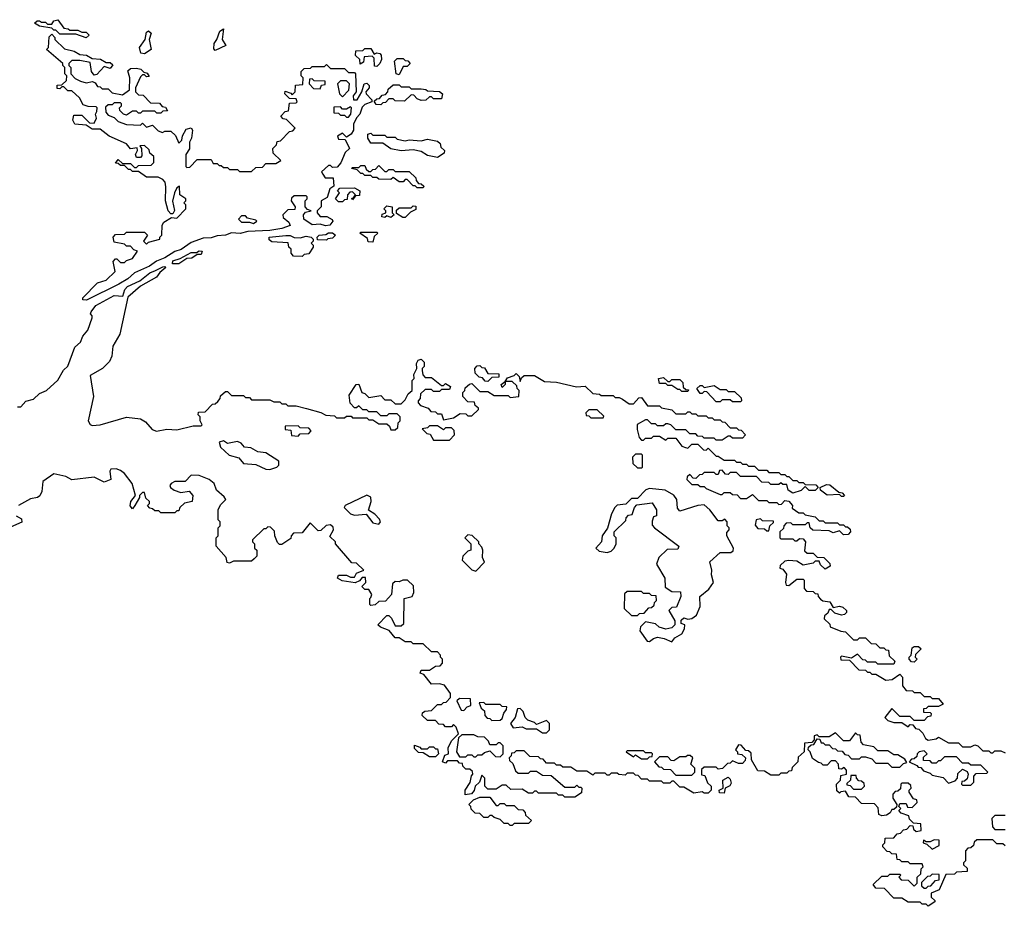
# Model space of a CAD drawing. Extents: x 2737958 to 2903317, y 894217 to 1030017.
# Tile 87 of 123: x 2862337 to 2867212, y 927940 to 932332. Entities that reach past the tile are written whole.
import ezdxf

# ---------------------------------------------------------------- set-up
doc = ezdxf.new("R2010")
doc.units = 0

msp = doc.modelspace()

# ---------------------------------------------------------------- linework, layer by layer
at = {"layer": '0CON05XD'}
for points in [[(2862665, 932242.5), (2862615, 932260), (2862535, 932260), (2862515, 932280), (2862505, 932280), (2862495, 932290), (2862435, 932300), (2862410, 932315), (2862423, 932327), (2862435, 932327.5), (2862445, 932320), (2862465, 932320), (2862475, 932310), (2862495, 932310), (2862505, 932327.5), (2862525, 932332.5), (2862555, 932290), (2862577, 932287), (2862585, 932280), (2862625, 932280), (2862645, 932270), (2862665, 932270), (2862680, 932255), (2862665, 932242.5)], [(2862955, 932162.5), (2862937, 932167), (2862930, 932195), (2862957.5, 932235), (2862965, 932270), (2862975, 932277.5), (2862987.5, 932265), (2862977.5, 932235), (2862987.5, 932185), (2862955, 932162.5)], [(2863305, 932180), (2863297.5, 932187.5), (2863298.8, 932215), (2863313.3, 932235), (2863327.5, 932275), (2863345, 932287.5), (2863338.8, 932235), (2863356.7, 932205), (2863305, 932180)], [(2862665, 930943.3), (2862650, 930945), (2862650, 930955), (2862721.7, 931028.3), (2862765, 931042.5), (2862810, 931085), (2862800, 931135), (2862811.7, 931148.3), (2862818.3, 931148.3), (2862835, 931130), (2862855, 931130), (2862865, 931140), (2862895, 931150), (2862920, 931185), (2862901.7, 931191.7), (2862885, 931210), (2862865, 931210), (2862855, 931220), (2862805, 931230), (2862800, 931255), (2862811.7, 931268.3), (2862855, 931270), (2862865, 931280), (2862955, 931280), (2862970, 931265), (2862950, 931235), (2862965, 931220), (2862975, 931230), (2863030, 931245), (2863030, 931255), (2863040, 931265), (2863042.5, 931315), (2863050.7, 931329.3), (2863088.3, 931351.7), (2863115, 931350), (2863160, 931395), (2863160, 931415), (2863150, 931425), (2863160, 931435), (2863160, 931445), (2863130, 931465), (2863128.3, 931508.3), (2863115, 931500), (2863102.5, 931475), (2863093.8, 931433.8), (2863103, 931387), (2863095, 931370), (2863085, 931370), (2863072.5, 931385), (2863058, 931435), (2863060, 931505), (2863057, 931527), (2863045, 931540), (2863021.7, 931551.7), (2862965, 931552.5), (2862925, 931580), (2862895, 931580), (2862885, 931590), (2862875, 931590), (2862855, 931610), (2862835, 931610), (2862825, 931620), (2862811.7, 931621.7), (2862825, 931640), (2862845, 931620), (2862885, 931620), (2862905, 931600), (2862915, 931600), (2862925, 931610), (2862988.3, 931611.7), (2863000, 931625), (2863000, 931655), (2862981.7, 931671.7), (2862978.3, 931688.3), (2862955, 931710), (2862931.7, 931708.3), (2862940, 931695), (2862941.7, 931658.3), (2862935, 931650), (2862915, 931650), (2862910, 931665), (2862920, 931685), (2862918.3, 931698.3), (2862885, 931692.5), (2862865, 931717.5), (2862780, 931755), (2862735, 931790), (2862695, 931790), (2862665, 931810), (2862610, 931815), (2862600, 931835), (2862605, 931860), (2862645, 931860), (2862681.7, 931821.7), (2862705, 931820), (2862717.5, 931845), (2862712.5, 931865), (2862718.3, 931878.3), (2862720, 931895), (2862715, 931900), (2862675, 931902.5), (2862650.7, 931910.7), (2862632.5, 931945), (2862595, 931980), (2862575, 931980), (2862555, 932000), (2862545, 932000), (2862535, 931990), (2862521.7, 931991.7), (2862521.7, 932008.3), (2862545, 932010), (2862568.3, 932031.7), (2862570, 932055), (2862560, 932065), (2862560, 932095), (2862550, 932105), (2862550, 932115), (2862470, 932185), (2862480, 932195), (2862483, 932247), (2862495, 932260), (2862510, 932245), (2862510, 932235), (2862558.3, 932188.3), (2862607, 932177), (2862635, 932160), (2862667, 932157), (2862695, 932140), (2862737, 932137), (2862765, 932120), (2862785, 932120), (2862798.3, 932108.3), (2862785, 932090), (2862755, 932100), (2862719.3, 932060.7), (2862705, 932057.5), (2862692.5, 932075), (2862685, 932120), (2862635, 932130), (2862595, 932130), (2862580, 932115), (2862580, 932105), (2862590, 932095), (2862590, 932065), (2862611.7, 932041.7), (2862638.3, 932028.3), (2862665, 932020), (2862697, 932027), (2862710, 932020), (2862721.7, 932001.7), (2862735, 932000), (2862745, 931990), (2862775, 931990), (2862795, 931970), (2862845, 931960), (2862880, 931985), (2862882.5, 932045), (2862871.7, 932078.3), (2862885, 932090), (2862915, 932092.5), (2862937, 932087), (2862951.7, 932071.7), (2862968.3, 932068.3), (2862978.3, 932051.7), (2862965, 932050), (2862955, 932060), (2862945, 932060), (2862935, 932050), (2862910, 931995), (2862910, 931975), (2862925, 931960), (2862948.3, 931958.3), (2862985, 931920), (2863028.3, 931918.3), (2863041.7, 931901.7), (2863058.3, 931898.3), (2863068.3, 931881.7), (2863045, 931880), (2863035, 931870), (2863015, 931870), (2863005, 931880), (2862945, 931880), (2862935, 931870), (2862925, 931870), (2862915, 931880), (2862895, 931880), (2862865, 931860), (2862850, 931865), (2862833, 931883), (2862830, 931895), (2862840, 931905), (2862840, 931915), (2862835, 931920), (2862805, 931920), (2862795, 931910), (2862775, 931910), (2862761.7, 931898.3), (2862762.5, 931875), (2862775, 931860), (2862805, 931847.5), (2862825, 931827.5), (2862865, 931812.5), (2862935, 931810), (2862945, 931820), (2862965, 931800), (2862995, 931810), (2863021.7, 931781.7), (2863043, 931773), (2863055, 931780), (2863085, 931780), (2863108.3, 931758.3), (2863125, 931720), (2863140, 931735), (2863143, 931757), (2863160.7, 931789.3), (2863185, 931797.5), (2863192.5, 931785), (2863186.7, 931745), (2863177.5, 931725), (2863177, 931693), (2863160, 931665), (2863160, 931605), (2863165, 931600), (2863178.3, 931601.7), (2863215, 931640), (2863285, 931640), (2863295, 931620), (2863315, 931620), (2863325, 931610), (2863335, 931610), (2863345, 931600), (2863365, 931600), (2863375, 931590), (2863415, 931590), (2863425, 931580), (2863485, 931580), (2863505, 931600), (2863538.3, 931601.7), (2863555, 931620), (2863605, 931620), (2863630, 931635), (2863591.7, 931671.7), (2863590, 931695), (2863608.3, 931711.7), (2863611.7, 931728.3), (2863628.3, 931731.7), (2863671.7, 931778.3), (2863688.3, 931781.7), (2863700, 931795), (2863658.3, 931838.3), (2863641.7, 931841.7), (2863630, 931855), (2863651.7, 931878.3), (2863668.3, 931881.7), (2863671.7, 931918.3), (2863705, 931920), (2863710, 931925), (2863705, 931940), (2863671.7, 931941.7), (2863650, 931965), (2863651.7, 931978.3), (2863678.3, 931968.3), (2863685, 931960), (2863700, 931975), (2863701.7, 932008.3), (2863738.3, 932011.7), (2863740, 932045), (2863730, 932055), (2863730, 932075), (2863745, 932090), (2863777, 932093), (2863785, 932100), (2863845, 932100), (2863855, 932110), (2863875, 932090), (2863945, 932090), (2863965, 932070), (2863995, 932070), (2864000, 932065), (2864002.5, 931975), (2863987.5, 931955), (2863990, 931935), (2864007.5, 931935), (2864030, 931975), (2864042.5, 932015), (2864055, 932017.5), (2864067, 932007), (2864067.5, 931995), (2864050, 931975), (2864052.5, 931965), (2864080, 931935), (2864080, 931925), (2864045, 931912.5), (2864031.7, 931898.3), (2864020, 931865), (2864003.9, 931846.1), (2863990, 931815), (2863990, 931785), (2863977.5, 931765), (2863955, 931750), (2863935, 931770), (2863910, 931755), (2863915, 931740), (2863948.3, 931738.3), (2863970, 931695), (2863947.5, 931675), (2863927, 931623), (2863908.3, 931601.7), (2863885, 931600), (2863875, 931610), (2863865, 931610), (2863831.7, 931578.3), (2863837, 931567), (2863848.3, 931548.3), (2863888.3, 931548.3), (2863891.7, 931508.3), (2863872.5, 931495), (2863858.3, 931451.7), (2863830, 931435), (2863828.8, 931405), (2863810, 931385), (2863810, 931375), (2863825, 931357.5), (2863857, 931357), (2863883, 931343), (2863887.5, 931335), (2863872.5, 931315), (2863851.2, 931311.2), (2863825, 931320), (2863785, 931316), (2863743.6, 931343.6), (2863742.5, 931365), (2863751.7, 931378.3), (2863780, 931385), (2863761.7, 931391.7), (2863750, 931405), (2863750, 931435), (2863760, 931445), (2863760, 931455), (2863755, 931460), (2863695, 931460), (2863681.7, 931448.3), (2863680, 931435), (2863700, 931405), (2863698.3, 931391.7), (2863665, 931390), (2863640, 931365), (2863641.7, 931351.7), (2863669.3, 931329.3), (2863675, 931312.5), (2863635, 931297.5), (2863575, 931287.5), (2863466.1, 931283.9), (2863427.5, 931272.5), (2863385, 931276), (2863355, 931264.2), (2863315, 931262), (2863285, 931251.4), (2863245, 931250.8), (2863185, 931229.2), (2863135.8, 931194.2), (2863105, 931184.2), (2863055, 931152), (2863013.3, 931136.7), (2862979.3, 931110.7), (2862905, 931078.8), (2862871.9, 931048.1), (2862828.3, 931021.7), (2862670, 930945), (2862665, 930943.3)], [(2864105, 932100), (2864093, 932103), (2864091.7, 932141.7), (2864081.7, 932151.7), (2864041.7, 932148.3), (2864038.3, 932121.7), (2864021.7, 932111.7), (2864020, 932135), (2864000, 932155), (2864001.7, 932178.3), (2864035, 932180), (2864045, 932190), (2864075, 932190), (2864091.7, 932161.7), (2864105, 932167.5), (2864120, 932165), (2864127, 932157), (2864127.5, 932135), (2864120, 932115), (2864105, 932100)], [(2864215, 932060), (2864200, 932065), (2864192.5, 932127.5), (2864205, 932140), (2864235, 932140), (2864245, 932130), (2864258.3, 932128.3), (2864270, 932115), (2864255, 932100), (2864235, 932100), (2864215, 932060)], [(2863825, 931990), (2863831.7, 932008.3), (2863848.3, 932011.7), (2863848.3, 932028.3), (2863795, 932030), (2863785, 932040), (2863771.7, 932038.3), (2863770, 932015), (2863791.7, 931991.7), (2863825, 931990)], [(2863935, 931950), (2863967, 931983), (2863970, 932015), (2863955, 932030), (2863925, 932030), (2863910, 932015), (2863920, 931965), (2863935, 931950)], [(2864125, 931910), (2864101.7, 931911.7), (2864091.7, 931928.3), (2864105, 931940), (2864118.3, 931941.7), (2864131.7, 931958.3), (2864148.3, 931961.7), (2864160, 931975), (2864161.7, 931988.3), (2864185, 932010), (2864215, 932010), (2864225, 932000), (2864265, 932000), (2864275, 931990), (2864325, 931990), (2864347, 931987), (2864355, 931980), (2864415, 931977.5), (2864430, 931965), (2864425, 931940), (2864385, 931940), (2864375, 931950), (2864365, 931950), (2864347, 931933), (2864325, 931932.5), (2864305, 931940), (2864288.3, 931958.3), (2864275, 931960), (2864241.7, 931928.3), (2864195, 931930), (2864185, 931940), (2864165, 931940), (2864148.3, 931921.7), (2864135, 931920), (2864125, 931910)], [(2863965, 931850), (2863976.7, 931865), (2863980, 931895), (2863975, 931900), (2863955, 931890), (2863935, 931890), (2863925, 931900), (2863891.7, 931898.3), (2863891.7, 931871.7), (2863915, 931870), (2863925, 931860), (2863945, 931860), (2863955, 931850), (2863965, 931850)], [(2864405, 931650), (2864355, 931660), (2864325, 931680), (2864285, 931687.5), (2864225, 931683.3), (2864175, 931692.5), (2864135, 931720), (2864075, 931720), (2864060, 931745), (2864060, 931765), (2864075, 931770), (2864085, 931760), (2864145, 931760), (2864155, 931750), (2864195, 931750), (2864205, 931740), (2864245, 931732.5), (2864265, 931737.5), (2864325, 931732.5), (2864355, 931740), (2864405, 931730), (2864418.3, 931718.3), (2864421.7, 931701.7), (2864440, 931685), (2864438.3, 931671.7), (2864405, 931650)], [(2864335, 931500), (2864305, 931500), (2864295, 931510), (2864285, 931510), (2864255, 931540), (2864245, 931540), (2864235, 931530), (2864215, 931530), (2864185, 931550), (2864175, 931540), (2864115, 931542.5), (2864105, 931550), (2864085, 931550), (2864075, 931560), (2864045, 931560), (2864035, 931570), (2864025, 931570), (2864008.3, 931588.3), (2863980, 931595), (2863985, 931600), (2864015, 931600), (2864025, 931610), (2864045, 931610), (2864051.7, 931591.7), (2864065, 931580), (2864075, 931580), (2864085, 931590), (2864098.3, 931591.7), (2864115, 931610), (2864145, 931580), (2864155, 931580), (2864165, 931590), (2864185, 931590), (2864195, 931580), (2864265, 931580), (2864298.3, 931548.3), (2864300, 931535), (2864311.7, 931521.7), (2864325, 931520), (2864338.3, 931508.3), (2864335, 931500)], [(2863935, 931430), (2863915, 931430), (2863900, 931445), (2863920, 931475), (2863910, 931485), (2863921.7, 931498.3), (2863995, 931500), (2864020, 931485), (2864018.3, 931461.7), (2864000, 931460), (2863985, 931440), (2863981.7, 931448.3), (2863990, 931450), (2864000, 931465), (2863985, 931480), (2863971.7, 931478.3), (2863960, 931465), (2863958.3, 931441.7), (2863945, 931440), (2863935, 931430)], [(2864175, 931353.3), (2864155, 931360), (2864145, 931353.3), (2864130, 931355), (2864131.7, 931368.3), (2864150, 931375), (2864150, 931385), (2864140, 931395), (2864155, 931410), (2864180, 931405), (2864180, 931375), (2864190, 931365), (2864175, 931353.3)], [(2864245, 931352), (2864233.1, 931353.1), (2864202.5, 931372.5), (2864201.7, 931388.3), (2864215, 931400), (2864275, 931400), (2864285, 931410), (2864298.3, 931408.3), (2864298.3, 931391.7), (2864271.7, 931378.3), (2864245, 931352)], [(2863495, 931322.5), (2863510, 931335), (2863505, 931340), (2863465, 931350), (2863455, 931360), (2863435, 931360), (2863420, 931345), (2863435, 931330), (2863475, 931330), (2863495, 931322.5)], [(2863735, 931160), (2863691.7, 931161.7), (2863680, 931175), (2863680, 931195), (2863670, 931205), (2863666.7, 931226.7), (2863585, 931231.2), (2863571.7, 931241.7), (2863572.5, 931255), (2863655, 931263.3), (2863675, 931262.5), (2863695, 931253.3), (2863725, 931252.5), (2863755, 931260), (2863780, 931255), (2863790, 931245), (2863790, 931235), (2863780, 931225), (2863790, 931215), (2863790, 931205), (2863768.3, 931171.7), (2863745, 931170), (2863735, 931160)], [(2863855, 931240), (2863811.7, 931241.7), (2863810, 931255), (2863820, 931265), (2863851.7, 931268.3), (2863865, 931276.7), (2863885, 931276.7), (2863900, 931265), (2863885, 931250), (2863862.5, 931247.5), (2863855, 931240)], [(2864085, 931230), (2864061.7, 931231.7), (2864058.3, 931248.3), (2864020, 931275), (2864025, 931280), (2864105, 931280), (2864110, 931275), (2864091.7, 931258.3), (2864085, 931230)], [(2863093, 931123), (2863095, 931137.5), (2863130.7, 931149.3), (2863185, 931178.8), (2863211.7, 931178.3), (2863225, 931187.5), (2863240, 931185), (2863235, 931170), (2863215, 931170), (2863189.3, 931150.7), (2863165, 931150), (2863125, 931123.3), (2863093, 931123)], [(2863009.5, 931090.5), (2863045, 931107.5), (2863055, 931110), (2863060, 931105), (2863030, 931080), (2863013.9, 931056.1), (2862935, 931012.5), (2862871.7, 930958.3), (2862832.5, 930775), (2862797.5, 930715), (2862792.5, 930665), (2862781.7, 930638.3), (2862746.1, 930603.9), (2862685, 930570), (2862701.4, 930465), (2862676.2, 930345), (2862685, 930326.7), (2862695, 930322), (2862735, 930326), (2862865, 930362.9), (2862935.6, 930355.6), (2862959.7, 930339.7), (2862992.7, 930302.7), (2863014.2, 930294.2), (2863065, 930303.8), (2863115, 930300), (2863195, 930320), (2863235, 930320), (2863240, 930325), (2863230, 930345), (2863230, 930365), (2863220, 930375), (2863221.7, 930388.3), (2863255, 930390), (2863291.7, 930428.3), (2863305, 930430), (2863318.3, 930441.7), (2863330, 930455), (2863331.7, 930468.3), (2863355, 930490), (2863365, 930490), (2863385, 930470), (2863445, 930470), (2863455, 930460), (2863475, 930460), (2863485, 930450), (2863575, 930450), (2863595, 930440), (2863625, 930440), (2863635, 930430), (2863655, 930430), (2863665, 930420), (2863705, 930420), (2863757, 930407), (2863827, 930387), (2863853, 930373), (2863895, 930370), (2863905, 930360), (2863945, 930360), (2863955, 930367.5), (2863977.5, 930367.5), (2863985, 930360), (2864055, 930360), (2864065, 930350), (2864085, 930350), (2864115, 930330), (2864155, 930330), (2864168.3, 930318.3), (2864175, 930300), (2864195, 930300), (2864208.3, 930311.7), (2864210, 930335), (2864220, 930345), (2864220, 930365), (2864205, 930380), (2864165, 930380), (2864155, 930370), (2864125, 930370), (2864105, 930390), (2864065, 930390), (2864055, 930400), (2864035, 930400), (2864015, 930420), (2864005, 930410), (2863995, 930410), (2863973, 930433), (2863968.3, 930471.7), (2864002.5, 930525), (2864015, 930527.5), (2864030, 930485), (2864045, 930480), (2864065, 930460), (2864125, 930470), (2864145, 930450), (2864175, 930450), (2864195, 930430), (2864225, 930430), (2864245, 930450), (2864260.7, 930479.3), (2864280, 930495), (2864280, 930545), (2864290, 930555), (2864287.5, 930575), (2864302.5, 930605), (2864300.7, 930629.3), (2864310, 930645), (2864325, 930650), (2864340, 930635), (2864340, 930615), (2864330, 930605), (2864330, 930595), (2864333, 930573), (2864345, 930560), (2864375, 930560), (2864425, 930520), (2864435, 930520), (2864445, 930530), (2864470, 930515), (2864465, 930500), (2864425, 930500), (2864415, 930490), (2864385, 930490), (2864375, 930500), (2864345, 930500), (2864321.7, 930478.3), (2864320, 930455), (2864310, 930445), (2864310, 930435), (2864321.7, 930421.7), (2864358.3, 930408.3), (2864371.7, 930391.7), (2864395, 930390), (2864405, 930380), (2864425, 930380), (2864435, 930350), (2864485, 930360), (2864518.3, 930381.7), (2864545, 930380), (2864555, 930370), (2864575, 930370), (2864608.3, 930401.7), (2864608.3, 930408.3), (2864591.7, 930421.7), (2864588.3, 930438.3), (2864555, 930440), (2864530, 930465), (2864530, 930485), (2864540, 930495), (2864541.7, 930508.3), (2864563, 930527), (2864575, 930530), (2864615, 930490), (2864655, 930490), (2864685, 930470), (2864755, 930470), (2864765, 930460), (2864807.5, 930465), (2864810, 930495), (2864800, 930505), (2864798.3, 930518.3), (2864775, 930540), (2864740, 930540), (2864740, 930525), (2864725, 930510), (2864720, 930525), (2864740, 930540), (2864751.7, 930558.3), (2864785, 930570), (2864795, 930580), (2864810, 930565), (2864815, 930540), (2864821.7, 930558.3), (2864835, 930570), (2864885, 930570), (2864935, 930540), (2864995, 930537.5), (2865093, 930513), (2865136.4, 930516.4), (2865175, 930480), (2865207, 930477), (2865215, 930470), (2865275, 930470), (2865285, 930460), (2865305, 930460), (2865321.7, 930451.7), (2865355, 930430), (2865375, 930430), (2865401.7, 930458.3), (2865415, 930460), (2865445, 930420), (2865505, 930420), (2865515, 930410), (2865565, 930400), (2865585, 930380), (2865635, 930380), (2865645, 930390), (2865655, 930390), (2865665, 930380), (2865685, 930380), (2865695, 930370), (2865735, 930370), (2865745, 930360), (2865765, 930360), (2865775, 930350), (2865805, 930350), (2865815, 930340), (2865828.3, 930338.3), (2865855, 930310), (2865885, 930310), (2865895, 930300), (2865908.3, 930298.3), (2865930, 930275), (2865915, 930260), (2865865, 930260), (2865855, 930270), (2865845, 930270), (2865815, 930250), (2865785, 930250), (2865775, 930260), (2865725, 930260), (2865717, 930267), (2865695, 930270), (2865685, 930280), (2865655, 930280), (2865635, 930300), (2865585, 930300), (2865560, 930325), (2865545, 930330), (2865535, 930330), (2865525, 930320), (2865495, 930320), (2865485, 930330), (2865465, 930330), (2865445, 930350), (2865435, 930350), (2865393.6, 930326.4), (2865393, 930303), (2865403, 930263), (2865415, 930250), (2865425, 930250), (2865435, 930260), (2865465, 930260), (2865475, 930270), (2865505, 930270), (2865535, 930250), (2865545, 930260), (2865585, 930260), (2865615, 930220), (2865633, 930213), (2865645, 930210), (2865665, 930230), (2865695, 930230), (2865721.7, 930201.7), (2865735, 930200), (2865745, 930210), (2865785, 930170), (2865795, 930170), (2865825, 930150), (2865875, 930150), (2865885, 930140), (2865905, 930140), (2865915, 930130), (2865935, 930130), (2865945, 930120), (2865975, 930120), (2865995, 930100), (2866035, 930100), (2866045, 930090), (2866095, 930090), (2866105, 930080), (2866125, 930080), (2866135, 930070), (2866145, 930070), (2866165, 930050), (2866185, 930050), (2866195, 930040), (2866215, 930040), (2866225, 930030), (2866278.3, 930028.3), (2866290, 930015), (2866275, 930000), (2866245, 930000), (2866225, 930020), (2866205, 930000), (2866165, 929987.5), (2866141.7, 930001.7), (2866135, 930030), (2866115, 930030), (2866105, 930037.5), (2866095, 930030), (2866055, 930030), (2866045, 930040), (2866011.7, 930041.7), (2865985, 930070), (2865905, 930070), (2865885, 930090), (2865855, 930090), (2865845, 930080), (2865831.7, 930081.7), (2865815, 930100), (2865801.7, 930098.3), (2865795, 930080), (2865785, 930080), (2865775, 930090), (2865725, 930090), (2865715, 930080), (2865701.7, 930078.3), (2865685, 930060), (2865671.7, 930061.7), (2865655, 930080), (2865641.7, 930068.3), (2865640, 930055), (2865665, 930030), (2865695, 930030), (2865705, 930020), (2865725, 930020), (2865735, 930010), (2865805, 929980), (2865815, 929980), (2865825, 929990), (2865855, 929990), (2865865, 929980), (2865888.3, 929978.3), (2865905, 929960), (2865935, 929960), (2865965, 929980), (2865995, 929950), (2866035, 929950), (2866045, 929940), (2866085, 929940), (2866095, 929930), (2866108.3, 929931.7), (2866125, 929950), (2866145, 929947.5), (2866162.5, 929925), (2866161.7, 929911.7), (2866195, 929890), (2866215, 929890), (2866225, 929880), (2866275, 929870), (2866295, 929850), (2866315, 929850), (2866325, 929840), (2866385, 929840), (2866395, 929830), (2866415, 929830), (2866425, 929820), (2866435, 929820), (2866448.3, 929808.3), (2866450, 929795), (2866438.3, 929781.7), (2866415, 929780), (2866395, 929800), (2866365, 929790), (2866345, 929800), (2866263, 929803), (2866250, 929815), (2866245, 929840), (2866235, 929840), (2866225, 929830), (2866165, 929830), (2866155, 929840), (2866131.7, 929838.3), (2866120, 929825), (2866118.3, 929811.7), (2866100, 929795), (2866100, 929765), (2866105, 929760), (2866165, 929760), (2866175, 929750), (2866185, 929750), (2866198.3, 929761.7), (2866215, 929760), (2866227.5, 929745), (2866221.7, 929701.7), (2866235, 929690), (2866265, 929690), (2866285, 929670), (2866318.3, 929668.3), (2866348.3, 929638.3), (2866350, 929625), (2866325, 929610), (2866301.7, 929631.7), (2866295, 929650), (2866275, 929650), (2866265, 929640), (2866215, 929630), (2866185, 929650), (2866145, 929652.5), (2866125, 929650), (2866101.7, 929628.3), (2866100, 929615), (2866115, 929610), (2866132.5, 929585), (2866127.5, 929545), (2866131.7, 929531.7), (2866145, 929530), (2866185, 929560), (2866215, 929560), (2866220, 929555), (2866220, 929515), (2866231.7, 929501.7), (2866265, 929500), (2866275, 929490), (2866288.3, 929488.3), (2866290, 929475), (2866301.7, 929461.7), (2866313, 929453), (2866348.3, 929448.3), (2866365, 929420), (2866395, 929427.5), (2866412.5, 929422.5), (2866430, 929405), (2866430, 929395), (2866420, 929385), (2866405, 929382.5), (2866373, 929393), (2866355, 929410), (2866345, 929410), (2866338.3, 929391.7), (2866321.7, 929378.3), (2866320, 929365), (2866348.3, 929338.3), (2866350, 929325), (2866403, 929303), (2866425, 929300), (2866465, 929260), (2866485, 929260), (2866495, 929270), (2866525, 929270), (2866551.7, 929241.7), (2866575, 929240), (2866595, 929220), (2866615, 929220), (2866625, 929210), (2866638.3, 929208.3), (2866641.7, 929181.7), (2866670, 929155), (2866665, 929140), (2866585, 929140), (2866575, 929150), (2866535, 929150), (2866525, 929160), (2866511.7, 929161.7), (2866485, 929190), (2866455, 929170), (2866405, 929180), (2866400, 929175), (2866401.7, 929161.7), (2866445, 929160), (2866491.7, 929111.7), (2866525, 929110), (2866535, 929100), (2866545, 929100), (2866555, 929090), (2866575, 929090), (2866625, 929060), (2866657, 929063), (2866695, 929090), (2866707.5, 929075), (2866708.3, 929031.7)], [(2862325, 930414), (2862342.5, 930415), (2862367.5, 930442.5), (2862405, 930452.5), (2862435, 930480), (2862470, 930495), (2862525, 930546.7), (2862553.2, 930596.8), (2862575, 930616.7), (2862610, 930710), (2862637.5, 930735), (2862649.2, 930765), (2862673.8, 930795), (2862696.2, 930855), (2862696.2, 930865), (2862687.5, 930875), (2862690, 930885), (2862713.4, 930916.6), (2862805, 930965.7), (2862847.5, 930962.5), (2862858, 930995), (2862869.7, 931010.3), (2862930.7, 931039.3), (2862981.7, 931078.3), (2863009.5, 931090.5)], [(2864655, 930540), (2864641.7, 930541.7), (2864628.3, 930558.3), (2864611.7, 930561.7), (2864591.7, 930581.7), (2864590, 930605), (2864601.7, 930618.3), (2864615, 930620), (2864625, 930610), (2864638.3, 930608.3), (2864655, 930580), (2864708.3, 930578.3), (2864708.3, 930561.7), (2864675, 930560), (2864655, 930540)], [(2865645, 930490), (2865615, 930490), (2865605, 930500), (2865595, 930500), (2865565, 930520), (2865545, 930520), (2865535, 930530), (2865505, 930530), (2865500, 930555), (2865525, 930560), (2865545, 930540), (2865555, 930540), (2865565, 930550), (2865605, 930550), (2865620, 930535), (2865621.7, 930511.7), (2865635, 930500), (2865648.3, 930498.3), (2865645, 930490)], [(2865905, 930440), (2865865, 930440), (2865855, 930450), (2865815, 930450), (2865805, 930440), (2865785, 930440), (2865738.3, 930488.3), (2865725, 930490), (2865715, 930480), (2865705, 930480), (2865690, 930505), (2865705, 930520), (2865715, 930520), (2865725, 930510), (2865775, 930520), (2865805, 930500), (2865835, 930500), (2865845, 930490), (2865875, 930490), (2865908.3, 930458.3), (2865910, 930445), (2865905, 930440)], [(2865225, 930360), (2865228.3, 930368.3), (2865195, 930400), (2865155, 930400), (2865140, 930385), (2865141.7, 930371.7), (2865155, 930370), (2865165, 930360), (2865225, 930360)], [(2863715, 930270), (2863725, 930280), (2863768.3, 930281.7), (2863780, 930295), (2863768.3, 930308.3), (2863725, 930310), (2863715, 930320), (2863651.7, 930318.3), (2863651.7, 930301.7), (2863678.3, 930298.3), (2863681.7, 930271.7), (2863715, 930270)], [(2864465, 930250), (2864490, 930275), (2864487, 930297), (2864475, 930310), (2864445, 930310), (2864435, 930300), (2864405, 930320), (2864365, 930320), (2864355, 930310), (2864330, 930305), (2864351.7, 930281.7), (2864368.3, 930278.3), (2864385, 930250), (2864465, 930250)], [(2863575, 930104), (2863610, 930115), (2863620, 930125), (2863620, 930145), (2863556.1, 930186.1), (2863515, 930191.2), (2863481.7, 930211.7), (2863450, 930215), (2863432.5, 930235), (2863415, 930243.3), (2863365, 930232.5), (2863345, 930246.7), (2863325, 930240), (2863331.2, 930215), (2863373.3, 930175), (2863422, 930162), (2863445, 930134), (2863505, 930129.2), (2863555, 930106.2), (2863575, 930104)], [(2865415, 930112.5), (2865420, 930115), (2865420, 930175), (2865415, 930180), (2865385, 930180), (2865370, 930165), (2865373, 930133), (2865395, 930112.5), (2865415, 930112.5)], [(2866291.7, 928651.7), (2866261.7, 928671.7), (2866250, 928705), (2866240, 928715), (2866241.7, 928728.3), (2866255, 928740), (2866268.3, 928741.7), (2866285, 928770), (2866298.3, 928768.3), (2866305, 928750), (2866315, 928750), (2866325, 928740), (2866345, 928740), (2866361.7, 928721.7), (2866375, 928720), (2866385, 928710), (2866408.3, 928708.3), (2866421.7, 928691.7), (2866438.3, 928688.3), (2866455, 928670), (2866495, 928670), (2866505, 928680), (2866525, 928680), (2866555, 928670), (2866575, 928650), (2866635, 928650), (2866655, 928630), (2866695, 928630), (2866711.7, 928648.3), (2866728.3, 928651.7), (2866718.3, 928668.3), (2866685, 928690), (2866665, 928690), (2866635, 928710), (2866585, 928710), (2866565, 928730), (2866515, 928740), (2866503, 928753), (2866498.3, 928788.3), (2866485, 928790), (2866475, 928800), (2866445, 928760), (2866415, 928760), (2866375, 928800), (2866345, 928780), (2866295, 928780), (2866285, 928790), (2866270, 928785), (2866270, 928765), (2866258.3, 928751.7), (2866221.7, 928748.3), (2866220, 928705), (2866191.7, 928678.3), (2866190, 928655), (2866161.7, 928628.3), (2866158.3, 928611.7), (2866145, 928610), (2866135, 928600), (2866105, 928600), (2866095, 928590), (2866055, 928590), (2866025, 928610), (2865991.7, 928611.7), (2865960, 928665), (2865958.3, 928698.3), (2865945, 928710), (2865931.7, 928711.7), (2865908.3, 928738.3), (2865895, 928740), (2865880, 928715), (2865890, 928705), (2865890, 928695), (2865911.7, 928691.7), (2865930, 928675), (2865928.3, 928661.7), (2865915, 928647.5), (2865895, 928647.5), (2865865, 928660), (2865855, 928650), (2865841.7, 928648.3), (2865817, 928623), (2865795, 928620), (2865785, 928630), (2865725, 928630), (2865711.7, 928618.3), (2865711.7, 928591.7), (2865728.3, 928588.3), (2865741.7, 928551.7), (2865760, 928535), (2865760, 928515), (2865745, 928500), (2865725, 928500), (2865715, 928507.5), (2865675, 928500), (2865625, 928530), (2865605, 928530), (2865575, 928560), (2865565, 928560), (2865555, 928550), (2865525, 928550), (2865515, 928560), (2865455, 928560), (2865445, 928570), (2865415, 928570), (2865398.3, 928588.3), (2865385, 928590), (2865375, 928600), (2865345, 928600), (2865335, 928590), (2865303, 928593), (2865295, 928600), (2865265, 928600), (2865255, 928590), (2865245, 928590), (2865235, 928600), (2865185, 928600), (2865175, 928590), (2865145, 928610), (2865095, 928610), (2865065, 928630), (2865025, 928630), (2865015, 928640), (2864995, 928640), (2864985, 928650), (2864945, 928650), (2864928.3, 928668.3), (2864915, 928670), (2864905, 928680), (2864861.7, 928681.7), (2864835, 928710), (2864795, 928710), (2864785, 928700), (2864771.7, 928698.3), (2864770, 928685), (2864760, 928675), (2864761.7, 928661.7), (2864778.3, 928648.3), (2864791.7, 928611.7), (2864805, 928600), (2864855, 928600), (2864865, 928610), (2864895, 928610), (2864925, 928590), (2864968.3, 928588.3), (2865035, 928530), (2865085, 928530), (2865095, 928540), (2865105, 928530), (2865115, 928530), (2865120, 928525), (2865118.3, 928501.7), (2865085, 928480), (2865035, 928480), (2865025, 928490), (2865005, 928490), (2864995, 928500), (2864905, 928500), (2864895, 928510), (2864885, 928510), (2864875, 928500), (2864855, 928500), (2864825, 928520), (2864768.3, 928518.3), (2864745, 928540), (2864725, 928540), (2864695, 928520), (2864655, 928520), (2864640, 928535), (2864640, 928575), (2864625, 928590), (2864612.5, 928555), (2864592.5, 928535), (2864586.2, 928513.8), (2864573, 928497), (2864541.7, 928491.7), (2864542.5, 928515), (2864566.4, 928553.6), (2864573, 928587), (2864580, 928595), (2864578.3, 928608.3), (2864565, 928620), (2864545, 928620), (2864530, 928635), (2864528.3, 928648.3), (2864515, 928650), (2864505, 928660), (2864455, 928660), (2864445, 928650), (2864430, 928655), (2864441.7, 928688.3), (2864460, 928695), (2864457.5, 928725), (2864475, 928760), (2864510, 928795), (2864498.3, 928828.3), (2864485, 928840), (2864475, 928830), (2864445, 928830), (2864435, 928840), (2864411.7, 928841.7), (2864395, 928860), (2864355, 928860), (2864330, 928885), (2864331.7, 928898.3), (2864342.5, 928907.5), (2864375, 928910), (2864405, 928940), (2864425, 928940), (2864435, 928950), (2864448.3, 928951.7), (2864470, 928975), (2864470, 928995), (2864440, 929035), (2864415, 929042.5), (2864375, 929040), (2864338.3, 929088.3), (2864320, 929095), (2864325, 929110), (2864365, 929110), (2864395, 929130), (2864418.3, 929131.7), (2864430, 929145), (2864430, 929165), (2864420, 929175), (2864420, 929185), (2864405, 929200), (2864375, 929200), (2864335, 929240), (2864285, 929240), (2864275, 929250), (2864245, 929250), (2864215, 929270), (2864195, 929270), (2864166.4, 929306.4), (2864123, 929323), (2864110, 929335), (2864155, 929380), (2864165, 929380), (2864178.3, 929368.3), (2864195, 929330), (2864225, 929330), (2864238.3, 929341.7), (2864240, 929465), (2864280, 929475), (2864287.5, 929495), (2864287, 929527), (2864256.4, 929556.4), (2864233.6, 929556.4), (2864215, 929547.5), (2864195, 929550), (2864183, 929537), (2864177.5, 929485), (2864148.3, 929451.7), (2864115, 929450), (2864097, 929433), (2864075, 929430), (2864070, 929435), (2864070, 929465), (2864075, 929470), (2864080, 929485), (2864065, 929510), (2864045, 929510), (2864030, 929525), (2864050, 929545), (2864048.3, 929568.3), (2864031.7, 929568.3), (2864018.3, 929551.7), (2863997.5, 929542.5), (2863933, 929553), (2863910, 929565), (2863915, 929580), (2863955, 929580), (2863975, 929570), (2863995, 929570), (2864005, 929590), (2864040, 929605), (2864005, 929640), (2863981.7, 929641.7), (2863900, 929735), (2863900, 929745), (2863871.7, 929771.7), (2863890, 929805), (2863888.3, 929818.3), (2863875, 929830), (2863853.3, 929826.7), (2863828.3, 929801.7), (2863815, 929800), (2863775, 929840), (2863735, 929790), (2863691.7, 929788.3), (2863680, 929775), (2863678.3, 929761.7), (2863635, 929732.5), (2863623, 929733), (2863613, 929743), (2863600, 929775), (2863598.3, 929798.3), (2863578.3, 929818.3), (2863565, 929820), (2863555, 929810), (2863545, 929810), (2863490, 929755), (2863490, 929745), (2863500, 929735), (2863500, 929715), (2863510, 929705), (2863510, 929675), (2863498.3, 929661.7), (2863485, 929650), (2863395, 929650), (2863375, 929640), (2863363.6, 929643.6), (2863358.3, 929668.3), (2863310, 929725), (2863310, 929765), (2863320, 929775), (2863320, 929815), (2863330, 929825), (2863330, 929845), (2863320, 929855), (2863320, 929905), (2863331.7, 929928.3), (2863357.5, 929955), (2863349.3, 929969.3), (2863311.7, 930001.7), (2863300, 930035), (2863275, 930054.2), (2863225, 930074.2), (2863185, 930075.8), (2863156, 930044), (2863105, 930043.8), (2863086.7, 930035), (2863080, 930025), (2863083.3, 930015), (2863102.3, 930002.3), (2863135, 929990), (2863175, 929996.7), (2863193.3, 929975), (2863190, 929945), (2863153, 929937), (2863130, 929915), (2863125, 929900), (2863115, 929900), (2863105, 929890), (2863035, 929890), (2863025, 929900), (2863005, 929900), (2862995, 929910), (2862981.7, 929911.7), (2862970, 929925), (2862980, 929935), (2862980, 929945), (2862961.7, 929961.7), (2862955, 929990), (2862945, 929990), (2862930, 929975), (2862930, 929965), (2862907.5, 929925), (2862895, 929910), (2862883.9, 929923.9), (2862887.5, 929945), (2862910, 929975), (2862893.8, 930035), (2862856.2, 930085), (2862835, 930099.4), (2862815, 930106.7), (2862787.5, 930105), (2862782.5, 930095), (2862787.5, 930055), (2862755, 930041.2), (2862705, 930065.8), (2862595, 930053.3), (2862565, 930068.8), (2862505, 930082), (2862452, 930045), (2862446.2, 929995), (2862435.9, 929974.1), (2862424.1, 929965.9), (2862390.5, 929959.5), (2862330, 929925)], [(2865565, 929250), (2865580.7, 929269.3), (2865615, 929290), (2865627.5, 929315), (2865630, 929335), (2865611.7, 929341.7), (2865611.7, 929358.3), (2865625, 929370), (2865645, 929362.5), (2865665, 929366.7), (2865688.3, 929381.7), (2865706.2, 929425), (2865703.8, 929475), (2865749.3, 929510.7), (2865772.5, 929545), (2865761.7, 929581.7), (2865763.3, 929605), (2865753.9, 929646.1), (2865805, 929693.3), (2865857, 929693), (2865868.3, 929701.7), (2865870, 929715), (2865837.5, 929775), (2865838.3, 929791.7), (2865850, 929805), (2865850, 929815), (2865840, 929825), (2865840, 929845), (2865828.3, 929858.3), (2865815, 929850), (2865795, 929850), (2865754, 929905), (2865725, 929928.8), (2865695, 929926.2), (2865605, 929897.5), (2865593, 929913), (2865590, 929955), (2865575, 929977.5), (2865531.7, 930001.7), (2865455, 930010), (2865437, 930003), (2865395, 929960), (2865365, 929960), (2865338.3, 929931.7), (2865295, 929927.5), (2865282.5, 929915), (2865267.5, 929885), (2865247, 929813), (2865220, 929775), (2865217.5, 929745), (2865190, 929715), (2865205, 929700), (2865245, 929692.5), (2865265, 929700), (2865280, 929715), (2865290, 929735), (2865290, 929765), (2865280, 929775), (2865280, 929795), (2865338.3, 929851.7), (2865340, 929865), (2865351.7, 929878.3), (2865368.3, 929881.7), (2865380, 929915), (2865391.7, 929928.3), (2865468.3, 929938.3), (2865490, 929905), (2865490, 929875), (2865475, 929870), (2865468.3, 929848.3), (2865468.3, 929828.3), (2865480, 929815), (2865600, 929725), (2865595, 929710), (2865541.7, 929708.3), (2865501.7, 929668.3), (2865490, 929635), (2865530, 929565), (2865531.7, 929521.7), (2865565, 929500), (2865608.3, 929498.3), (2865610, 929475), (2865588.3, 929421.7), (2865565, 929420), (2865550, 929405), (2865580, 929355), (2865580, 929335), (2865565, 929320), (2865535, 929312.5), (2865503, 929323), (2865485, 929340), (2865435, 929350), (2865410, 929325), (2865407.5, 929305), (2865443, 929253), (2865455, 929252.5), (2865475, 929267.5), (2865495, 929273.3), (2865527, 929267), (2865565, 929250)], [(2866415, 929970), (2866405, 929970), (2866395, 929980), (2866335, 929977.5), (2866301.7, 930001.7), (2866300, 930015), (2866330.7, 930029.3), (2866348, 930028), (2866391.7, 929991.7), (2866408.3, 929988.3), (2866420, 929975), (2866415, 929970)], [(2864115, 929832.5), (2864123.3, 929845), (2864117.3, 929857.3), (2864095, 929882.5), (2864063.3, 929903.3), (2864077.5, 929945), (2864075, 929967.5), (2864055, 929976.7), (2863947.5, 929925), (2863942.5, 929915), (2863975, 929883.8), (2863995, 929878), (2864052.5, 929882.5), (2864085, 929840), (2864115, 929832.5)], [(2862320, 929875), (2862345, 929860), (2862347, 929843), (2862291.7, 929818.3)], [(2866045, 929800), (2866050, 929825), (2866068.3, 929841.7), (2866068.3, 929848.3), (2866015, 929850), (2866005, 929860), (2865982.5, 929855), (2865978.3, 929828.3), (2865991.7, 929811.7), (2866025, 929810), (2866035, 929800), (2866045, 929800)], [(2864595, 929600), (2864637.5, 929645), (2864628.3, 929668.3), (2864630, 929705), (2864625, 929720), (2864610, 929735), (2864610, 929745), (2864577, 929777), (2864555, 929780), (2864540, 929765), (2864570, 929735), (2864570, 929705), (2864555, 929700), (2864530, 929675), (2864527.5, 929655), (2864575, 929606.7), (2864595, 929600)], [(2865395, 929380), (2865405, 929390), (2865428.3, 929391.7), (2865451.7, 929418.3), (2865465, 929420), (2865478.3, 929431.7), (2865480, 929445), (2865490, 929455), (2865488.3, 929478.3), (2865465, 929480), (2865455, 929490), (2865425, 929490), (2865415, 929500), (2865345, 929500), (2865331.7, 929488.3), (2865330, 929415), (2865365, 929380), (2865395, 929380)], [(2866765, 929150), (2866751.7, 929151.7), (2866740, 929165), (2866740, 929175), (2866750, 929185), (2866755, 929220), (2866765, 929227.5), (2866786.4, 929226.4), (2866800, 929215), (2866771.7, 929188.3), (2866770, 929175), (2866780, 929165), (2866765, 929150)], [(2866708.3, 929031.7), (2866725, 929010), (2866757, 929007), (2866765, 929000), (2866795, 929000), (2866815, 928980), (2866845, 928980), (2866855, 928970), (2866885, 928970), (2866908.3, 928941.7), (2866885, 928930), (2866835, 928930), (2866825, 928920), (2866811.7, 928918.3), (2866811.7, 928901.7), (2866845, 928900), (2866850, 928895), (2866848.3, 928881.7), (2866831.7, 928878.3), (2866815, 928860), (2866765, 928860), (2866745, 928880), (2866695, 928880), (2866655, 928920), (2866620, 928875), (2866635, 928860), (2866665, 928850), (2866705, 928850), (2866735, 928830), (2866745, 928840), (2866758.3, 928838.3), (2866771.7, 928821.7), (2866788.3, 928818.3), (2866808.3, 928798.3), (2866820.7, 928770.7), (2866835, 928762.5), (2866875, 928770), (2866885, 928777.5), (2866935, 928750), (2866985, 928750), (2867005, 928730), (2867045, 928730), (2867065, 928740), (2867080, 928735), (2867105, 928710), (2867135, 928710), (2867145, 928700), (2867155, 928700), (2867165, 928710), (2867195, 928710), (2867215, 928700)], [(2864535, 928910), (2864551.7, 928928.3), (2864570, 928935), (2864568.3, 928968.3), (2864515, 928970), (2864501.7, 928958.3), (2864521.7, 928911.7), (2864535, 928910)], [(2864675, 928860), (2864715, 928862.5), (2864725, 928870), (2864733, 928897), (2864747.5, 928915), (2864748.3, 928928.3), (2864725, 928930), (2864715, 928940), (2864645, 928940), (2864635, 928950), (2864611.7, 928948.3), (2864621.7, 928921.7), (2864638.3, 928908.3), (2864640, 928885), (2864651.7, 928871.7), (2864665, 928870), (2864675, 928860)], [(2864945, 928800), (2864960, 928815), (2864960, 928845), (2864945, 928860), (2864895, 928840), (2864885, 928850), (2864851.7, 928861.7), (2864840, 928875), (2864830, 928905), (2864815, 928920), (2864801.7, 928918.3), (2864790, 928875), (2864767.5, 928845), (2864780, 928825), (2864825, 928830), (2864845, 928820), (2864895, 928820), (2864925, 928800), (2864945, 928800)], [(2864715, 928680), (2864730, 928695), (2864730, 928735), (2864715, 928750), (2864705, 928750), (2864695, 928740), (2864665, 928740), (2864658.3, 928758.3), (2864638.3, 928778.3), (2864605, 928780), (2864585, 928790), (2864525, 928790), (2864510, 928775), (2864500, 928705), (2864515, 928680), (2864545, 928680), (2864555, 928690), (2864575, 928690), (2864585, 928680), (2864595, 928680), (2864605, 928690), (2864625, 928690), (2864638.3, 928701.7), (2864665, 928710), (2864691.7, 928681.7), (2864715, 928680)], [(2864395, 928680), (2864365, 928680), (2864335, 928700), (2864311.7, 928701.7), (2864291.7, 928721.7), (2864291.7, 928738.3), (2864318.3, 928728.3), (2864325, 928720), (2864355, 928720), (2864365, 928730), (2864385, 928730), (2864395, 928720), (2864405, 928720), (2864410, 928695), (2864395, 928680)], [(2865445, 928670), (2865455, 928680), (2865468.3, 928681.7), (2865470, 928695), (2865465, 928700), (2865435, 928700), (2865425, 928710), (2865345, 928710), (2865340, 928705), (2865375, 928680), (2865385, 928690), (2865415, 928670), (2865445, 928670)], [(2865665, 928590), (2865680, 928605), (2865680, 928625), (2865660, 928645), (2865670, 928675), (2865657, 928687), (2865643, 928687), (2865635, 928680), (2865605, 928680), (2865575, 928660), (2865561.7, 928661.7), (2865545, 928680), (2865505, 928680), (2865480, 928655), (2865501.7, 928631.7), (2865515, 928630), (2865525, 928620), (2865558.3, 928618.3), (2865585, 928590), (2865665, 928590)], [(2867045, 928540), (2867060, 928555), (2867060, 928585), (2867071.7, 928598.3), (2867125, 928600), (2867130, 928605), (2867095, 928640), (2867045, 928640), (2867035, 928650), (2867005, 928650), (2866975, 928680), (2866915, 928680), (2866895, 928660), (2866885, 928660), (2866875, 928650), (2866855, 928650), (2866845, 928660), (2866811.7, 928661.7), (2866811.7, 928678.3), (2866830, 928695), (2866815, 928710), (2866790, 928705), (2866780, 928695), (2866778.3, 928681.7), (2866765, 928670), (2866751.7, 928668.3), (2866740, 928655), (2866778.3, 928638.3), (2866785, 928630), (2866798.3, 928628.3), (2866811.7, 928611.7), (2866845, 928600), (2866855, 928590), (2866908.3, 928578.3), (2866935, 928550), (2866968.3, 928561.7), (2866980, 928575), (2866981.7, 928598.3), (2867005, 928620), (2867028.3, 928608.3), (2867032.5, 928595), (2867028.3, 928571.7), (2867015, 928560), (2867001.7, 928558.3), (2867000, 928545), (2867005, 928540), (2867045, 928540)], [(2867215, 928240), (2867205, 928250), (2867175, 928250), (2867155, 928270), (2867075, 928270), (2867061.7, 928258.3), (2867058.3, 928241.7), (2867045, 928230), (2867031.7, 928228.3), (2867020, 928215), (2867020, 928165), (2867010, 928155), (2867010, 928145), (2867028.3, 928128.3), (2867028.3, 928111.7), (2866975, 928110), (2866965, 928100), (2866921.7, 928098.3), (2866888.3, 928021.7), (2866850, 928005), (2866850, 927985), (2866868.3, 927968.3), (2866868.3, 927961.7), (2866835, 927940), (2866825, 927950), (2866805, 927950), (2866795, 927960), (2866735, 927960), (2866705, 927980), (2866665, 927980), (2866618.3, 928028.3), (2866575, 928030), (2866561.7, 928048.3), (2866605, 928090), (2866635, 928090), (2866645, 928100), (2866695, 928100), (2866700, 928095), (2866690, 928085), (2866701.7, 928071.7), (2866735, 928070), (2866765, 928040), (2866780, 928055), (2866780, 928085), (2866798.3, 928101.7), (2866800, 928125), (2866810, 928135), (2866805, 928150), (2866745, 928150), (2866735, 928160), (2866705, 928160), (2866695, 928170), (2866681.7, 928171.7), (2866678.3, 928198.3), (2866655, 928200), (2866645, 928210), (2866631.7, 928211.7), (2866610, 928235), (2866610, 928245), (2866620, 928255), (2866621.7, 928278.3), (2866665, 928280), (2866681.7, 928298.3), (2866698.3, 928301.7), (2866711.7, 928318.3), (2866728.3, 928321.7), (2866745, 928340), (2866758.3, 928338.3), (2866761.7, 928321.7), (2866775, 928310), (2866800, 928315), (2866798.3, 928348.3), (2866761.7, 928351.7), (2866741.7, 928371.7), (2866738.3, 928388.3), (2866701.7, 928401.7), (2866690, 928415), (2866700, 928425), (2866690, 928435), (2866695, 928450), (2866725, 928450), (2866731.7, 928431.7), (2866755, 928430), (2866780, 928455), (2866778.3, 928468.3), (2866761.7, 928471.7), (2866740, 928505), (2866740, 928515), (2866750, 928525), (2866748.3, 928538.3), (2866735, 928550), (2866705, 928550), (2866700, 928545), (2866698.3, 928521.7), (2866685, 928510), (2866671.7, 928508.3), (2866660, 928495), (2866660, 928475), (2866680, 928445), (2866678.3, 928431.7), (2866665, 928420), (2866655, 928420), (2866646.4, 928403.6), (2866628.3, 928391.7), (2866605, 928387.5), (2866590, 928395), (2866587.5, 928427.5), (2866568.3, 928448.3), (2866505, 928450), (2866475, 928480), (2866441.7, 928481.7), (2866425, 928510), (2866403, 928507), (2866395, 928500), (2866381.7, 928511.7), (2866380, 928545), (2866400, 928565), (2866401.7, 928588.3), (2866430, 928595), (2866430, 928615), (2866418.3, 928628.3), (2866405, 928620), (2866391.7, 928621.7), (2866390, 928645), (2866375, 928660), (2866355, 928660), (2866335, 928640), (2866315, 928640), (2866305, 928650), (2866291.7, 928651.7)], [(2865825, 928500), (2865801.7, 928501.7), (2865800, 928515), (2865820, 928525), (2865817.5, 928565), (2865845, 928580), (2865855, 928570), (2865859.3, 928550.7), (2865853, 928537), (2865830, 928525), (2865825, 928500)], [(2866505, 928520), (2866520, 928535), (2866518.3, 928548.3), (2866505, 928560), (2866491.7, 928561.7), (2866480, 928575), (2866478.3, 928588.3), (2866451.7, 928588.3), (2866450, 928565), (2866431.7, 928548.3), (2866431.7, 928541.7), (2866448.3, 928538.3), (2866465, 928520), (2866505, 928520)], [(2864775, 928340), (2864765, 928340), (2864755, 928350), (2864735, 928350), (2864715, 928370), (2864685, 928380), (2864675, 928390), (2864665, 928390), (2864655, 928380), (2864635, 928380), (2864615, 928400), (2864591.7, 928401.7), (2864571.7, 928421.7), (2864570, 928435), (2864560, 928445), (2864583, 928467), (2864615, 928480), (2864665, 928480), (2864695, 928440), (2864705, 928440), (2864715, 928450), (2864735, 928450), (2864745, 928440), (2864785, 928440), (2864805, 928420), (2864828.3, 928418.3), (2864840, 928405), (2864841.7, 928391.7), (2864870, 928365), (2864855, 928350), (2864785, 928350), (2864775, 928340)], [(2867215, 928390), (2867165, 928390), (2867150, 928375), (2867153, 928333), (2867165, 928320), (2867215, 928320)], [(2866855, 928222.5), (2866888.3, 928241.7), (2866888.3, 928268.3), (2866865, 928270), (2866845, 928260), (2866825, 928260), (2866811.7, 928268.3), (2866810, 928255), (2866828.3, 928248.3), (2866855, 928222.5)], [(2866825, 928030), (2866835, 928040), (2866848.3, 928041.7), (2866871.7, 928068.3), (2866888.3, 928071.7), (2866888.3, 928098.3), (2866855, 928100), (2866845, 928090), (2866831.7, 928088.3), (2866801.7, 928058.3), (2866801.7, 928041.7), (2866815, 928030), (2866825, 928030)]]:
    msp.add_lwpolyline(points, dxfattribs=at)

doc.saveas('drawing.dxf')
